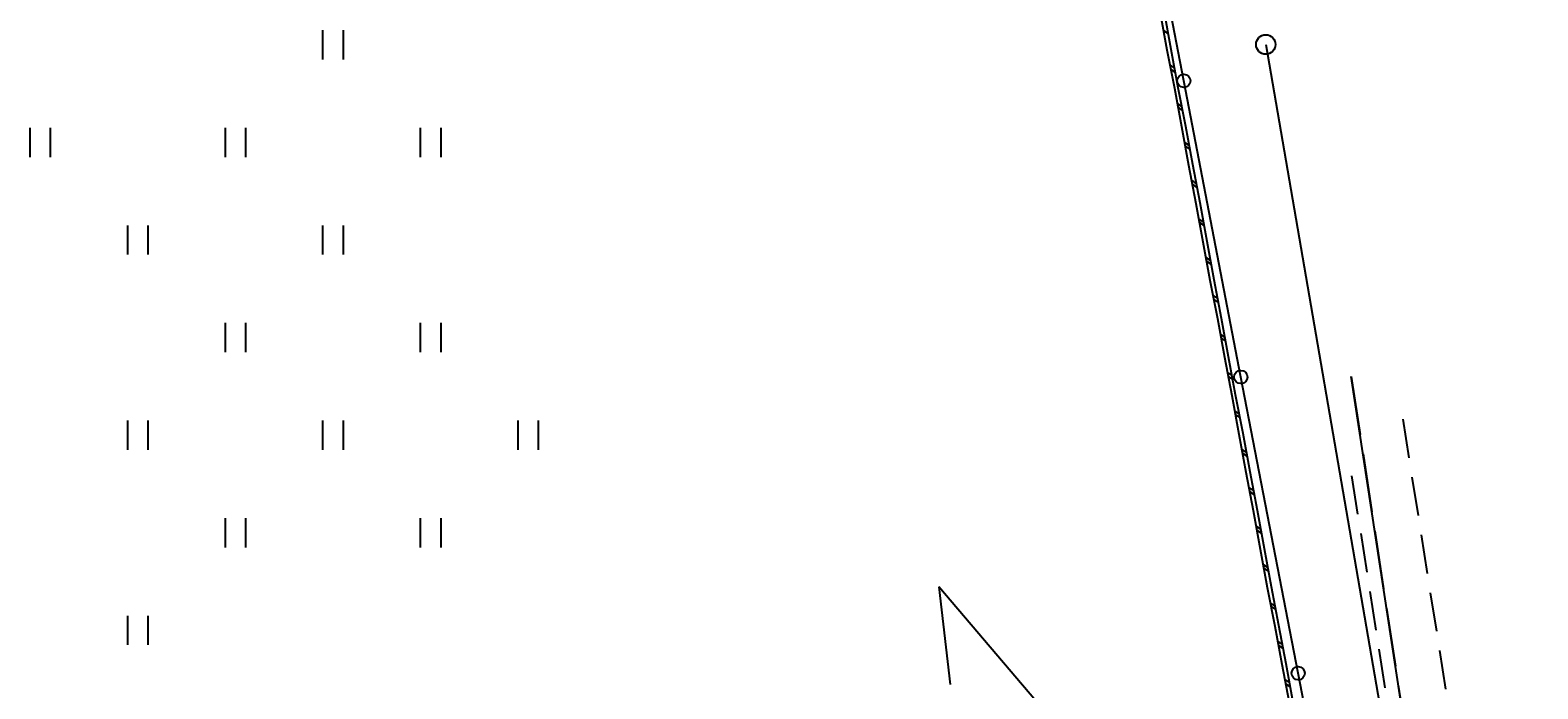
# Model space of a CAD drawing. Extents: x 7583285 to 7585126, y 6019995 to 6020809.
# Tile 48 of 54: x 7584415 to 7584453, y 6020749 to 6020766. Entities that reach past the tile are written whole.
import ezdxf
from ezdxf import colors
from ezdxf.entities.mleader import LeaderData, LeaderLine
from ezdxf.math import Vec2, Vec3

# ---------------------------------------------------------------- set-up
doc = ezdxf.new("R2010")
doc.units = 0
doc.header["$MEASUREMENT"] = 0
for name, pattern in [('1_OTKC', [1.5, 1, -0.5]), ('1_OTKJ', [2, 1.5, -0.5]), ('1_OTKK', [0]), ('1_OTZT', [1.5, 1, -0.5])]:
    doc.linetypes.add(name, pattern=pattern)
doc.layers.get('0').update_dxf_attribs({"linetype": 'CONTINUOUS', "lineweight": 5})
doc.layers.add('Dzialki', color=3, linetype='CONTINUOUS', lineweight=25)
for name, color, linetype in [('OTD_L_12', 7, 'CONTINUOUS'), ('OTK_L_0', 7, '1_OTKJ'), ('OTK_L_1', 7, '1_OTKK'), ('OTK_L_2', 7, '1_OTKC'), ('OTO_L_0', 7, 'CONTINUOUS'), ('OTZ_L_3', 7, '1_OTZT'), ('Punkty', 7, 'CONTINUOUS')]:
    doc.layers.add(name, color=color, linetype=linetype)

# ---------------------------------------------------------------- blocks, each defined once
blk = doc.blocks.new('GRT')
at = {"linetype": 'Continuous'}
blk.add_circle((0, 0), 0.25, dxfattribs=at)
blk = doc.blocks.new('1_OTZT')
at = {"linetype": 'Continuous'}
for p, q in [((-0.2625, -0.375), (-0.2625, 0.375)), ((0.2625, -0.375), (0.2625, 0.375))]:
    blk.add_line(p, q, dxfattribs=at)

msp = doc.modelspace()

# ---------------------------------------------------------------- linework, layer by layer
at = {"layer": 'Dzialki'}
msp.add_line((7584446.32, 6020765.41), (7584452.41, 6020730.06), dxfattribs=at)
at = {"layer": 'OTD_L_12'}
for p, q in [((7584443.61, 6020766.26), (7584443.79, 6020765.27)), ((7584443.71, 6020766.28), (7584443.89, 6020765.29)), ((7584443.7, 6020765.77), (7584443.82, 6020765.69)), ((7584443.79, 6020765.27), (7584443.98, 6020764.29)), ((7584443.89, 6020765.29), (7584444.07, 6020764.31)), ((7584443.87, 6020764.88), (7584443.98, 6020764.8)), ((7584443.88, 6020764.78), (7584444, 6020764.7)), ((7584443.98, 6020764.29), (7584444.16, 6020763.31)), ((7584444.07, 6020764.31), (7584444.26, 6020763.32)), ((7584444.05, 6020763.9), (7584444.17, 6020763.82)), ((7584444.07, 6020763.8), (7584444.18, 6020763.72)), ((7584444.16, 6020763.31), (7584444.34, 6020762.32)), ((7584444.26, 6020763.32), (7584444.44, 6020762.34)), ((7584444.23, 6020762.91), (7584444.35, 6020762.83)), ((7584444.25, 6020762.81), (7584444.37, 6020762.73)), ((7584444.34, 6020762.32), (7584444.53, 6020761.34)), ((7584444.44, 6020762.34), (7584444.63, 6020761.36)), ((7584444.42, 6020761.93), (7584444.53, 6020761.85)), ((7584444.44, 6020761.83), (7584444.55, 6020761.75)), ((7584444.53, 6020761.34), (7584444.71, 6020760.35)), ((7584444.63, 6020761.36), (7584444.81, 6020760.37)), ((7584444.6, 6020760.94), (7584444.72, 6020760.86)), ((7584444.62, 6020760.85), (7584444.74, 6020760.77)), ((7584444.71, 6020760.35), (7584444.89, 6020759.37)), ((7584444.81, 6020760.37), (7584444.99, 6020759.39)), ((7584444.78, 6020759.96), (7584444.9, 6020759.88)), ((7584444.8, 6020759.86), (7584444.92, 6020759.78)), ((7584444.89, 6020759.37), (7584445.08, 6020758.39)), ((7584444.99, 6020759.39), (7584445.18, 6020758.4)), ((7584444.97, 6020758.98), (7584445.08, 6020758.9)), ((7584444.99, 6020758.88), (7584445.1, 6020758.8)), ((7584445.08, 6020758.39), (7584445.26, 6020757.4)), ((7584445.18, 6020758.4), (7584445.36, 6020757.42)), ((7584445.15, 6020757.99), (7584445.27, 6020757.91)), ((7584445.17, 6020757.89), (7584445.29, 6020757.81)), ((7584445.26, 6020757.4), (7584445.45, 6020756.42)), ((7584445.36, 6020757.42), (7584445.54, 6020756.44)), ((7584445.34, 6020757.01), (7584445.45, 6020756.93)), ((7584445.35, 6020756.91), (7584445.47, 6020756.83)), ((7584445.45, 6020756.42), (7584445.63, 6020755.43)), ((7584445.54, 6020756.44), (7584445.73, 6020755.45)), ((7584445.52, 6020756.02), (7584445.64, 6020755.94)), ((7584445.54, 6020755.93), (7584445.65, 6020755.85)), ((7584445.63, 6020755.43), (7584445.81, 6020754.45)), ((7584445.73, 6020755.45), (7584445.91, 6020754.47)), ((7584445.7, 6020755.04), (7584445.82, 6020754.96)), ((7584445.72, 6020754.94), (7584445.84, 6020754.86)), ((7584445.81, 6020754.45), (7584446, 6020753.47)), ((7584445.91, 6020754.47), (7584446.1, 6020753.48)), ((7584445.89, 6020754.06), (7584446, 6020753.98)), ((7584445.9, 6020753.96), (7584446.02, 6020753.88)), ((7584446, 6020753.47), (7584446.18, 6020752.48)), ((7584446.1, 6020753.48), (7584446.28, 6020752.5)), ((7584446.07, 6020753.07), (7584446.19, 6020752.99)), ((7584446.09, 6020752.97), (7584446.21, 6020752.89)), ((7584446.18, 6020752.48), (7584446.36, 6020751.5)), ((7584446.28, 6020752.5), (7584446.46, 6020751.52)), ((7584446.25, 6020752.09), (7584446.37, 6020752.01)), ((7584446.27, 6020751.99), (7584446.39, 6020751.91)), ((7584446.36, 6020751.5), (7584446.55, 6020750.51)), ((7584446.46, 6020751.52), (7584446.65, 6020750.53)), ((7584446.44, 6020751.1), (7584446.55, 6020751.02)), ((7584446.46, 6020751.01), (7584446.57, 6020750.93)), ((7584446.55, 6020750.51), (7584446.73, 6020749.53)), ((7584446.65, 6020750.53), (7584446.83, 6020749.55)), ((7584446.62, 6020750.12), (7584446.74, 6020750.04)), ((7584446.64, 6020750.02), (7584446.76, 6020749.94)), ((7584446.73, 6020749.53), (7584446.92, 6020748.55)), ((7584446.83, 6020749.55), (7584447.01, 6020748.56)), ((7584446.81, 6020749.14), (7584446.92, 6020749.06)), ((7584446.82, 6020749.04), (7584446.94, 6020748.96))]:
    msp.add_line(p, q, dxfattribs=at)
at = {"layer": 'OTK_L_0', "linetype": '1_OTKJ'}
msp.add_line((7584448.51, 6020756.9), (7584451.52, 6020737.16), dxfattribs=at)
at = {"layer": 'OTK_L_1', "linetype": '1_OTKK'}
msp.add_line((7584451.52, 6020737.16), (7584448.51, 6020756.9), dxfattribs=at)
at = {"layer": 'OTK_L_2', "linetype": '1_OTKC'}
for p, q in [((7584453.29, 6020734.08), (7584449.83, 6020755.85)), ((7584448.52, 6020754.36), (7584451.72, 6020733.86))]:
    msp.add_line(p, q, dxfattribs=at)
at = {"layer": 'OTO_L_0'}
for p, q in [((7584444.22, 6020764.48), (7584442.75, 6020772.06)), ((7584445.68, 6020756.89), (7584444.22, 6020764.48)), ((7584447.15, 6020749.3), (7584445.68, 6020756.89)), ((7584448.61, 6020741.71), (7584447.15, 6020749.3))]:
    msp.add_line(p, q, dxfattribs=at)
for centre in [(7584444.22, 6020764.48), (7584445.68, 6020756.89), (7584447.15, 6020749.3)]:
    msp.add_circle(centre, 0.17, dxfattribs=at)

# ---------------------------------------------------------------- block references
at = {"layer": 'OTZ_L_3'}
for p in [(7584422.43, 6020765.4), (7584414.93, 6020762.9), (7584419.93, 6020762.9), (7584424.93, 6020762.9), (7584417.43, 6020760.4), (7584422.43, 6020760.4), (7584419.93, 6020757.9), (7584424.93, 6020757.9), (7584417.43, 6020755.4), (7584422.43, 6020755.4), (7584427.43, 6020755.4), (7584419.93, 6020752.9), (7584424.93, 6020752.9), (7584417.43, 6020750.4)]:
    msp.add_blockref('1_OTZT', p, dxfattribs=at)
at = {"layer": 'Punkty'}
msp.add_blockref('GRT', (7584446.32, 6020765.41), dxfattribs=at)

# ---------------------------------------------------------------- leaders
ml = msp.add_multileader_mtext('Standard')
ml.set_content('')
ml.set_leader_properties()
ml.build(insert=Vec2(0, 0))
ml.multileader.update_dxf_attribs({"has_dogleg": 0, "dogleg_length": 2, "arrow_head_size": 0})
ctx = ml.context
ctx.base_point, ctx.char_height, ctx.arrow_head_size, ctx.landing_gap_size, ctx.plane_origin, ctx.plane_x_axis, ctx.plane_y_axis = Vec3(7584438.236, 6020749.012), 0.2, 0, 0.4, Vec3(1303851.013, 13391460.132), Vec3(0.034741, -0.999396), Vec3(0.999396, 0.034741)
notes = []
notes.append((ctx, [(0, (1, 1, 0), (7584438.305, 6020747.014), (-0.034741, 0.999396), 2, [(0, [(7584451.67, 6020735.407), (7584437.942, 6020751.518)], 256, [])])]))
ctx.mtext, ml.multileader.dxf.content_type = None, 0
for ctx, leaders in notes:
    for number, flags, end, landing, length, lines in leaders:
        leader = LeaderData()
        leader.index, (leader.has_last_leader_line, leader.has_dogleg_vector, leader.attachment_direction) = number, flags
        leader.last_leader_point, leader.dogleg_vector, leader.dogleg_length = Vec3(end), Vec3(landing), length
        for number, points, colour, breaks in lines:
            line = LeaderLine()
            line.index, line.vertices, line.color, line.breaks = number, Vec3.list(points), colors.encode_raw_color(colour), breaks
            leader.lines.append(line)
        ctx.leaders.append(leader)

doc.saveas('drawing.dxf')
